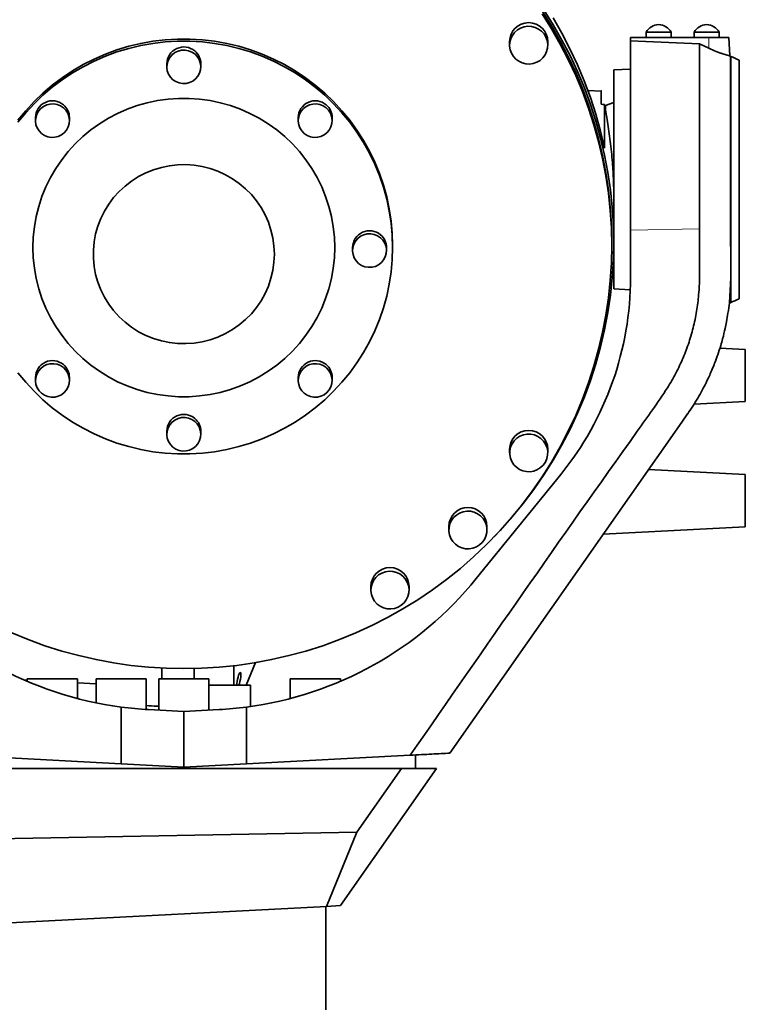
# Model space of a CAD drawing. Header units: millimetres. Extents: x 0 to 12115, y 0 to 8400.
# Tile 99 of 120: x 10981 to 11328, y 3260 to 3732. Entities that reach past the tile are written whole.
import ezdxf

# ---------------------------------------------------------------- set-up
doc = ezdxf.new("R2010")
doc.units = ezdxf.units.MM
doc.header["$LTSCALE"] = 20

msp = doc.modelspace()

# ---------------------------------------------------------------- linework, layer by layer
at = {"color": 7, "linetype": 'Continuous', "lineweight": 35}
for p, q in [((11280.640545, 3726.424297), (11280.640545, 3723.824297)), ((11283.11663, 3726.424297), (11280.640545, 3726.424297)), ((11292.640545, 3726.424297), (11283.11663, 3726.424297)), ((11292.640545, 3723.824297), (11292.640545, 3726.424297)), ((11303.640545, 3726.424297), (11303.640545, 3723.824297)), ((11310.296293, 3726.424297), (11303.640545, 3726.424297)), ((11315.640545, 3726.424297), (11310.296293, 3726.424297)), ((11315.640545, 3723.824297), (11315.640545, 3726.424297)), ((11215.238143, 3721.928387), (11215.238143, 3720.195958)), ((11233.508143, 3720.195958), (11233.508143, 3721.928387)), ((11273.140545, 3723.824297), (11310.66687, 3723.824297)), ((11273.140545, 3722.248161), (11273.140545, 3723.824297)), ((11273.140545, 3631.518906), (11273.140545, 3722.248161)), ((11306.136539, 3720.776913), (11273.140545, 3722.248161)), ((11306.140545, 3720.775106), (11310.680982, 3718.679401)), ((11310.66687, 3723.824297), (11320.197205, 3723.824297)), ((11320.655355, 3715.082271), (11320.197205, 3723.824297)), ((11321.278611, 3714.766045), (11320.53077, 3715.100262)), ((11321.140545, 3714.827083), (11321.139843, 3714.827356)), ((11321.140545, 3622.519347), (11321.140545, 3714.827083)), ((11051.005545, 3711.255537), (11051.005545, 3709.811846)), ((11067.275545, 3709.811846), (11067.275545, 3711.255537)), ((11325.140545, 3713.037685), (11325.140545, 3598.610908)), ((11273.140545, 3708.743559), (11265.140545, 3708.324297)), ((11265.140545, 3708.324297), (11265.140545, 3647.151883)), ((11259.148736, 3698.145078), (11252.542582, 3698.489152)), ((11259.140545, 3691.857899), (11259.140545, 3697.960389)), ((11260.708772, 3691.764643), (11260.708772, 3670.809852)), ((11261.140545, 3691.324297), (11260.78545, 3691.324297)), ((11265.140545, 3692.780178), (11261.140545, 3691.324297)), ((11261.140545, 3689.290212), (11261.140545, 3691.324297)), ((10988.073042, 3685.461126), (10988.073042, 3684.017435)), ((11004.343042, 3684.017435), (11004.343042, 3685.461126)), ((11113.938049, 3685.461126), (11113.938049, 3684.017435)), ((11130.208049, 3684.017435), (11130.208049, 3685.461126)), ((11265.140545, 3625.642185), (11265.140545, 3647.162149)), ((11273.140545, 3608.824297), (11273.140545, 3631.518906)), ((11306.140321, 3632.141501), (11306.140613, 3631.940355)), ((11306.140613, 3631.940352), (11306.14041, 3628.579342)), ((11264.140545, 3624.198493), (11264.140545, 3625.642185)), ((11265.140545, 3625.642185), (11265.140545, 3603.324297)), ((11306.14041, 3628.579342), (11306.14105, 3625.263608)), ((11140.005545, 3623.187909), (11140.005545, 3621.744218)), ((11156.275545, 3621.744218), (11156.275545, 3623.187909)), ((11159.140545, 3623.187909), (11159.140545, 3624.198493)), ((11321.135792, 3623.091592), (11321.140545, 3622.519347)), ((11321.13651, 3616.870421), (11321.138925, 3620.446232)), ((11321.140545, 3620.615834), (11321.138925, 3620.446232)), ((11321.140545, 3622.519347), (11321.140545, 3620.615834)), ((11321.140545, 3616.871537), (11321.140545, 3620.615834)), ((11265.028145, 3618.909326), (11265.140545, 3618.868416)), ((11321.140545, 3616.870225), (11321.140545, 3612.864267)), ((11321.140545, 3612.864267), (11321.140545, 3608.824297)), ((11321.140424, 3608.658178), (11320.496227, 3596.726076)), ((11321.140545, 3608.824297), (11321.140424, 3608.658178)), ((11321.140545, 3596.821511), (11321.140545, 3608.823283)), ((11265.140545, 3603.324297), (11273.023949, 3602.911145)), ((11320.501654, 3596.573593), (11321.140545, 3596.821511)), ((11328.140545, 3574.324297), (11315.983232, 3574.961435)), ((11328.140545, 3574.324297), (11328.140545, 3549.324297)), ((10988.073042, 3560.914693), (10988.073042, 3559.471002)), ((11004.343042, 3559.471002), (11004.343042, 3560.914693)), ((11113.938049, 3560.914693), (11113.938049, 3559.471002)), ((11130.208049, 3559.471002), (11130.208049, 3560.914693)), ((11303.565705, 3548.036384), (11303.566467, 3548.036424)), ((11303.566467, 3548.036424), (11328.140545, 3549.324297)), ((11297.756296, 3539.514035), (11300.508127, 3543.444057)), ((11300.508127, 3543.444057), (11300.541081, 3543.491121)), ((11186.640545, 3380.824297), (11297.756296, 3539.514035)), ((11051.005545, 3535.120282), (11051.005545, 3533.676591)), ((11067.275545, 3533.676591), (11067.275545, 3535.120282)), ((11215.238143, 3526.468599), (11215.238143, 3524.73617)), ((11233.508143, 3524.73617), (11233.508143, 3526.468599)), ((11328.140545, 3514.324297), (11281.818114, 3516.751953)), ((11199.277758, 3464.493565), (11239.712439, 3514.426238)), ((11328.140545, 3514.324297), (11328.140545, 3489.324297)), ((11186.123601, 3489.506424), (11186.123601, 3487.773994)), ((11204.393601, 3487.773994), (11204.393601, 3489.506424)), ((11260.116843, 3485.759326), (11328.140545, 3489.324297)), ((11148.770106, 3460.696888), (11148.770106, 3458.964458)), ((11167.040106, 3458.964458), (11167.040106, 3460.696888)), ((11083.181104, 3422.745785), (11083.181104, 3413.414297)), ((11089.064494, 3413.414297), (11093.453908, 3424.20792)), ((11048.626019, 3416.414297), (11048.561366, 3421.616387)), ((11064.140545, 3416.414297), (11064.140545, 3421.406439)), ((10984.140545, 3415.75488), (10982.760064, 3415.827228)), ((10984.140545, 3416.414297), (10984.140545, 3415.228228)), ((10984.140545, 3416.414297), (11008.140545, 3416.414297)), ((11008.140545, 3407.025418), (11008.140545, 3416.414297)), ((11017.140545, 3414.025424), (11008.140545, 3414.497094)), ((11017.140545, 3416.414297), (11017.140545, 3404.908159)), ((11017.140545, 3416.414297), (11041.140545, 3416.414297)), ((11041.140545, 3401.772721), (11041.140545, 3416.414297)), ((11047.140545, 3416.414297), (11047.140545, 3401.45319)), ((11047.140545, 3416.414297), (11071.140545, 3416.414297)), ((11071.140545, 3401.45319), (11071.140545, 3416.414297)), ((11071.140545, 3413.414297), (11091.140545, 3413.414297)), ((11091.140545, 3403.177483), (11091.140545, 3413.414297)), ((11110.140545, 3416.414297), (11110.140545, 3407.042386)), ((11110.140545, 3416.414297), (11134.140545, 3416.414297)), ((11134.140545, 3415.228228), (11134.140545, 3416.414297)), ((11029.140545, 3375.714538), (11029.140545, 3402.90465)), ((11059.140545, 3400.824297), (11042.221033, 3401.711011)), ((11059.140545, 3400.824297), (11076.060057, 3401.711011)), ((11059.140545, 3374.142305), (11059.140545, 3400.824297)), ((11089.140545, 3375.714538), (11089.140545, 3402.90465)), ((11029.140545, 3375.714538), (10954.365469, 3379.633334)), ((11089.140545, 3375.714538), (11167.631359, 3379.828068)), ((11170.140545, 3379.959568), (11170.140545, 3373.414297)), ((11059.140545, 3374.142305), (11029.140545, 3375.714538)), ((11059.140545, 3374.142305), (11089.140545, 3375.714538)), ((11163.436186, 3373.414297), (10954.365469, 3373.414297)), ((11059.140545, 3374.142305), (11059.140545, 3373.414297)), ((11180.14418, 3373.414297), (11134.140545, 3307.714297)), ((11142.099837, 3342.942831), (11163.436186, 3373.414297)), ((11163.436186, 3373.414297), (11168.233849, 3373.414297)), ((11170.140545, 3373.414297), (11168.233849, 3373.414297)), ((11170.140545, 3373.414297), (11180.14418, 3373.414297)), ((11142.099837, 3342.942831), (10877.140545, 3337.940837)), ((11127.430644, 3307.362646), (11142.099837, 3342.942831)), ((11127.430644, 3307.362646), (10853.140545, 3292.987711)), ((11127.140545, 3257.714297), (11127.140545, 3307.347442)), ((11134.140545, 3307.714297), (11127.430644, 3307.362646))]:
    msp.add_line(p, q, dxfattribs=at)
at = {"color": 8, "linetype": 'Continuous', "lineweight": 18}
for p, q in [((11310.66687, 3723.824297), (11310.680982, 3718.679401)), ((11259.140545, 3697.960389), (11252.784482, 3698.290006)), ((11273.140545, 3631.518906), (11306.138682, 3632.14147))]:
    msp.add_line(p, q, dxfattribs=at)
at = {"color": 7, "linetype": 'Continuous', "lineweight": 35, "flags": 128}
for points in [[(10976.792983, 3438.431676), (10984.621411, 3435.223005), (10992.577154, 3432.337196), (11000.646619, 3429.779178), (11008.81602, 3427.553322), (11017.0714, 3425.663432), (11025.398654, 3424.112735), (11033.783556, 3422.903882), (11042.211779, 3422.038937), (11050.668925, 3421.519378), (11059.140545, 3421.346093), (11067.612165, 3421.519378), (11076.069311, 3422.038937), (11084.497535, 3422.903882), (11092.882436, 3424.112735), (11101.20969, 3425.663432), (11109.46507, 3427.553322), (11117.634471, 3429.779178), (11125.703936, 3432.337196), (11133.659679, 3435.223005), (11141.488107, 3438.431676), (11149.175846, 3441.957726), (11156.709761, 3445.795132), (11164.07698, 3449.937337), (11171.264918, 3454.377264), (11178.261292, 3459.107328), (11185.054151, 3464.119447), (11191.631889, 3469.405058), (11197.983267, 3474.955132), (11204.097435, 3480.760185), (11209.963947, 3486.810301), (11215.572779, 3493.095142), (11220.91435, 3499.60397), (11225.979532, 3506.325667), (11230.759673, 3513.248747), (11235.246606, 3520.361382), (11239.432664, 3527.651422), (11243.310696, 3535.106411), (11246.874077, 3542.713612), (11250.116718, 3550.460029), (11253.03308, 3558.332427), (11255.618179, 3566.317355), (11257.8676, 3574.401173), (11259.777498, 3582.570069), (11261.344612, 3590.810086), (11262.566264, 3599.107146), (11263.440366, 3607.447075), (11263.965426, 3615.815623), (11264.140545, 3624.198493), (11263.965426, 3632.581364), (11263.440366, 3640.949912), (11262.566264, 3649.28984), (11261.344612, 3657.586901), (11259.777498, 3665.826918), (11257.8676, 3673.995814), (11255.618179, 3682.079631), (11253.03308, 3690.06456), (11250.116718, 3697.936958), (11246.874077, 3705.683374), (11243.310696, 3713.290576), (11239.432664, 3720.745564), (11235.246606, 3728.035604), (11230.759673, 3735.14824)], [(11231.59684, 3737.13315), (11236.10566, 3729.985818), (11240.312138, 3722.660217), (11244.209087, 3715.168862), (11247.78985, 3707.524553), (11251.048309, 3699.740349), (11253.978897, 3691.829549), (11256.576607, 3683.80567), (11258.837, 3675.682419), (11260.756215, 3667.473675), (11262.330974, 3659.193463), (11263.558585, 3650.855928), (11264.436951, 3642.475317), (11264.964571, 3634.065947), (11265.140545, 3625.642185), (11264.964571, 3617.218422), (11264.436951, 3608.809052), (11263.558585, 3600.428441), (11262.330974, 3592.090907), (11260.756215, 3583.810694), (11258.837, 3575.60195), (11256.576607, 3567.4787), (11253.978897, 3559.45482), (11251.048309, 3551.54402), (11247.78985, 3543.759816), (11244.209087, 3536.115507), (11240.312138, 3528.624152), (11236.10566, 3521.298551), (11231.59684, 3514.15122), (11226.793381, 3507.194368), (11221.70349, 3500.439883), (11216.335863, 3493.899304), (11210.699671, 3487.583806), (11207.809055, 3484.539844)], [(11264.140545, 3625.642185), (11263.965426, 3634.025055), (11263.440366, 3642.393603), (11262.566264, 3650.733532), (11261.344612, 3659.030592), (11259.777498, 3667.270609), (11257.8676, 3675.439505), (11255.618179, 3683.523323), (11253.03308, 3691.508251), (11250.116718, 3699.380649), (11246.874077, 3707.127066), (11243.310696, 3714.734267), (11239.432664, 3722.189256), (11235.246606, 3729.479295), (11230.759673, 3736.591931)], [(11232.962815, 3717.119546), (11232.191235, 3715.520452), (11231.119209, 3714.101035), (11229.787936, 3712.915842), (11228.248576, 3712.010421), (11226.560285, 3711.419565), (11224.787944, 3711.165981), (11222.999661, 3711.259413), (11221.264161, 3711.696272), (11219.648138, 3712.45977), (11218.213694, 3713.520564), (11217.015954, 3714.837891), (11216.100946, 3716.361124), (11215.503835, 3718.031729), (11215.247566, 3719.785503), (11215.341988, 3721.555051), (11215.783472, 3723.27237), (11216.555052, 3724.871464), (11217.627078, 3726.29088), (11218.95835, 3727.476073), (11220.497711, 3728.381494), (11222.186002, 3728.972351), (11223.958343, 3729.225935), (11225.746625, 3729.132502), (11227.482125, 3728.695643), (11229.098149, 3727.932146), (11230.532593, 3726.871351), (11231.730333, 3725.554025), (11232.645341, 3724.030791), (11233.242452, 3722.360187), (11233.498721, 3720.606412), (11233.404299, 3718.836864), (11232.962815, 3717.119546)], [(11236.016182, 3733.247167), (11240.225605, 3725.931176), (11244.126155, 3718.449433), (11247.711179, 3710.814701), (11250.974561, 3703.040001), (11253.910735, 3695.138595), (11256.514694, 3687.123959), (11258.781995, 3679.009765), (11260.708772, 3670.809852)], [(10979.655101, 3684.242818), (10983.389421, 3688.796802), (10987.389819, 3693.123883), (10991.642245, 3697.20886), (10996.131761, 3701.037386), (11000.842597, 3704.596012), (11005.758207, 3707.872239), (11010.861325, 3710.854559), (11016.134025, 3713.532497), (11021.557787, 3715.896645), (11027.11356, 3717.938701), (11032.781829, 3719.65149), (11038.542683, 3721.028997), (11044.375889, 3722.066384), (11050.260956, 3722.760006), (11056.177212, 3723.107427), (11062.103878, 3723.107427), (11068.020135, 3722.760006), (11073.905202, 3722.066384), (11079.738407, 3721.028997), (11085.499262, 3719.65149), (11091.167531, 3717.938701), (11096.723303, 3715.896645), (11102.147065, 3713.532497), (11107.419765, 3710.854559), (11112.522883, 3707.872239), (11117.438493, 3704.596012), (11122.14933, 3701.037386), (11126.638845, 3697.20886), (11130.891271, 3693.123883), (11134.891669, 3688.796802), (11138.625989, 3684.242818), (11142.081114, 3679.477926), (11145.244906, 3674.518863), (11148.106254, 3669.383048), (11150.655107, 3664.08852), (11152.882511, 3658.653877), (11154.780644, 3653.098209), (11156.342837, 3647.441029), (11157.563603, 3641.702209), (11158.438655, 3635.901906), (11158.964918, 3630.060495), (11159.140545, 3624.198493)], [(11159.140545, 3623.187909), (11158.964918, 3629.049911), (11158.438655, 3634.891322), (11157.563603, 3640.691625), (11156.342837, 3646.430445), (11154.780644, 3652.087625), (11152.882511, 3657.643294), (11150.655107, 3663.077936), (11148.106254, 3668.372464), (11145.244906, 3673.508279), (11142.081114, 3678.467342), (11138.625989, 3683.232234), (11134.891669, 3687.786219), (11130.891271, 3692.113299), (11126.638845, 3696.198276), (11122.14933, 3700.026802), (11117.438493, 3703.585428), (11112.522883, 3706.861655), (11107.419765, 3709.843975), (11102.147065, 3712.521913), (11096.723303, 3714.886061), (11091.167531, 3716.928117), (11085.499262, 3718.640906), (11079.738407, 3720.018414), (11073.905202, 3721.0558), (11068.020135, 3721.749422), (11062.103878, 3722.096844), (11056.177212, 3722.096844), (11050.260956, 3721.749422), (11044.375889, 3721.0558), (11038.542683, 3720.018414), (11032.781829, 3718.640906), (11027.11356, 3716.928117), (11021.557787, 3714.886061), (11016.134025, 3712.521913), (11010.861325, 3709.843975), (11005.758207, 3706.861655), (11000.842597, 3703.585428), (10996.131761, 3700.026802), (10991.642245, 3696.198276), (10987.389819, 3692.113299), (10983.389421, 3687.786219), (10979.655101, 3683.232234)], [(11064.381222, 3715.968683), (11065.560332, 3714.755958), (11066.458865, 3713.327151), (11067.037553, 3711.744709), (11067.271104, 3710.077792), (11067.149311, 3708.399251), (11066.677496, 3706.782447), (11065.87628, 3705.298043), (11064.78068, 3704.010914), (11063.438579, 3702.977313), (11061.908633, 3702.242414), (11060.257709, 3701.838335), (11058.557959, 3701.782738), (11056.883672, 3702.07805), (11055.30802, 3702.711367), (11053.899868, 3703.655009), (11052.720759, 3704.867734), (11051.822225, 3706.29654), (11051.243537, 3707.878982), (11051.009986, 3709.5459), (11051.13178, 3711.22444), (11051.603595, 3712.841244), (11052.404811, 3714.325648), (11053.50041, 3715.612778), (11054.842511, 3716.646378), (11056.372457, 3717.381277), (11058.023381, 3717.785356), (11059.723131, 3717.840954), (11061.397419, 3717.545641), (11062.97307, 3716.912324), (11064.381222, 3715.968683)], [(11131.45614, 3623.187909), (11131.279983, 3628.179544), (11130.75237, 3633.14686), (11129.875871, 3638.065656), (11128.654756, 3642.91197), (11127.094976, 3647.66219), (11125.204128, 3652.293174), (11122.991426, 3656.78236), (11120.467648, 3661.107877), (11117.64509, 3665.248652), (11114.537505, 3669.184511), (11111.160031, 3672.89628), (11107.529123, 3676.365874), (11103.662471, 3679.576391), (11099.578913, 3682.512188), (11095.298343, 3685.158964), (11090.841615, 3687.503823), (11086.230444, 3689.535341), (11081.487293, 3691.243621), (11076.635271, 3692.62034), (11071.698016, 3693.658792), (11066.699583, 3694.353917), (11061.664323, 3694.702328), (11056.616767, 3694.702328), (11051.581507, 3694.353917), (11046.583074, 3693.658792), (11041.645819, 3692.62034), (11036.793797, 3691.243621), (11032.050647, 3689.535341), (11027.439475, 3687.503823), (11022.982748, 3685.158964), (11018.702178, 3682.512188), (11014.618619, 3679.576391), (11010.751967, 3676.365874), (11007.12106, 3672.89628), (11003.743586, 3669.184511), (11000.636, 3665.248652), (10997.813443, 3661.107877), (10995.289665, 3656.78236), (10993.076962, 3652.293174), (10991.186114, 3647.66219), (10989.626334, 3642.91197), (10988.40522, 3638.065656), (10987.528721, 3633.14686), (10987.001108, 3628.179544), (10986.82495, 3623.187909), (10987.001108, 3618.196275), (10987.528721, 3613.228959), (10988.40522, 3608.310163), (10989.626334, 3603.463849), (10991.186114, 3598.713629), (10993.076962, 3594.082645), (10995.289665, 3589.593459), (10997.813443, 3585.267942), (11000.636, 3581.127167), (11003.743586, 3577.191307), (11007.12106, 3573.479539), (11010.751967, 3570.009945), (11014.618619, 3566.799428), (11018.702178, 3563.863631), (11022.982748, 3561.216855), (11027.439475, 3558.871996), (11032.050647, 3556.840478), (11036.793797, 3555.132198), (11041.645819, 3553.755478), (11046.583074, 3552.717027), (11051.581507, 3552.021902), (11056.616767, 3551.673491), (11061.664323, 3551.673491), (11066.699583, 3552.021902), (11071.698016, 3552.717027), (11076.635271, 3553.755478), (11081.487293, 3555.132198), (11086.230444, 3556.840478), (11090.841615, 3558.871996), (11095.298343, 3561.216855), (11099.578913, 3563.863631), (11103.662471, 3566.799428), (11107.529123, 3570.009945), (11111.160031, 3573.479539), (11114.537505, 3577.191307), (11117.64509, 3581.127167), (11120.467648, 3585.267942), (11122.991426, 3589.593459), (11125.204128, 3594.082645), (11127.094976, 3598.713629), (11128.654756, 3603.463849), (11129.875871, 3608.310163), (11130.75237, 3613.228959), (11131.279983, 3618.196275), (11131.45614, 3623.187909)], [(11001.448719, 3690.174272), (11002.627828, 3688.961547), (11003.526362, 3687.53274), (11004.10505, 3685.950298), (11004.338601, 3684.283381), (11004.216807, 3682.60484), (11003.744992, 3680.988037), (11002.943776, 3679.503632), (11001.848176, 3678.216503), (11000.506075, 3677.182902), (10998.97613, 3676.448003), (10997.325206, 3676.043925), (10995.625456, 3675.988327), (10993.951168, 3676.283639), (10992.375516, 3676.916956), (10990.967364, 3677.860598), (10989.788255, 3679.073323), (10988.889721, 3680.502129), (10988.311033, 3682.084571), (10988.077482, 3683.751489), (10988.199276, 3685.43003), (10988.671091, 3687.046833), (10989.472307, 3688.531237), (10990.567907, 3689.818367), (10991.910008, 3690.851968), (10993.439953, 3691.586867), (10995.090878, 3691.990945), (10996.790627, 3692.046543), (10998.464915, 3691.75123), (11000.040567, 3691.117914), (11001.448719, 3690.174272)], [(11127.313726, 3690.174272), (11128.492835, 3688.961547), (11129.391369, 3687.53274), (11129.970057, 3685.950298), (11130.203608, 3684.283381), (11130.081814, 3682.60484), (11129.609999, 3680.988037), (11128.808783, 3679.503632), (11127.713183, 3678.216503), (11126.371083, 3677.182902), (11124.841137, 3676.448003), (11123.190213, 3676.043925), (11121.490463, 3675.988327), (11119.816175, 3676.283639), (11118.240523, 3676.916956), (11116.832371, 3677.860598), (11115.653262, 3679.073323), (11114.754728, 3680.502129), (11114.17604, 3682.084571), (11113.94249, 3683.751489), (11114.064283, 3685.43003), (11114.536098, 3687.046833), (11115.337314, 3688.531237), (11116.432914, 3689.818367), (11117.775015, 3690.851968), (11119.30496, 3691.586867), (11120.955885, 3691.990945), (11122.655634, 3692.046543), (11124.329922, 3691.75123), (11125.905574, 3691.117914), (11127.313726, 3690.174272)], [(11102.509356, 3620.011789), (11102.329672, 3623.914211), (11101.792109, 3627.784296), (11100.901122, 3631.589975), (11099.664094, 3635.299715), (11098.091275, 3638.882773), (11096.195698, 3642.309461), (11093.993071, 3645.551383), (11091.501644, 3648.581676), (11088.742063, 3651.37523), (11085.737195, 3653.908897), (11082.511938, 3656.161681), (11079.093019, 3658.114916), (11075.508767, 3659.752417), (11071.788883, 3661.060614), (11067.96419, 3662.028668), (11064.066383, 3662.648557), (11060.127758, 3662.915144), (11056.180953, 3662.82622), (11052.258672, 3662.382522), (11048.393416, 3661.587727), (11044.617215, 3660.448421), (11040.961358, 3658.974044), (11037.45614, 3657.176814), (11034.130606, 3655.071622), (11031.012312, 3652.675914), (11028.127097, 3650.009541), (11025.498869, 3647.094596), (11023.149407, 3643.955235), (11021.098179, 3640.617471), (11019.362182, 3637.108962), (11017.955801, 3633.458781), (11016.89069, 3629.697173), (11016.175674, 3625.855309), (11015.816679, 3621.965024), (11015.816679, 3618.058554), (11016.175674, 3614.168269), (11016.89069, 3610.326405), (11017.955801, 3606.564797), (11019.362182, 3602.914615), (11021.098179, 3599.406106), (11023.149407, 3596.068342), (11025.498869, 3592.928981), (11028.127097, 3590.014037), (11031.012312, 3587.347663), (11034.130606, 3584.951955), (11037.45614, 3582.846764), (11040.961358, 3581.049533), (11044.617215, 3579.575156), (11048.393416, 3578.43585), (11052.258672, 3577.641055), (11056.180953, 3577.197358), (11060.127758, 3577.108434), (11064.066383, 3577.375021), (11067.96419, 3577.99491), (11071.788883, 3578.962963), (11075.508767, 3580.271161), (11079.093019, 3581.908661), (11082.511938, 3583.861896), (11085.737195, 3586.114681), (11088.742063, 3588.648347), (11091.501644, 3591.441901), (11093.993071, 3594.472194), (11096.195698, 3597.714117), (11098.091275, 3601.140804), (11099.664094, 3604.723863), (11100.901122, 3608.433602), (11101.792109, 3612.239282), (11102.329672, 3616.109367), (11102.509356, 3620.011789)], [(11153.381222, 3627.901055), (11154.560332, 3626.68833), (11155.458865, 3625.259524), (11156.037553, 3623.677082), (11156.271104, 3622.010164), (11156.149311, 3620.331623), (11155.677496, 3618.71482), (11154.87628, 3617.230416), (11153.78068, 3615.943286), (11152.438579, 3614.909685), (11150.908633, 3614.174786), (11149.257709, 3613.770708), (11147.557959, 3613.71511), (11145.883672, 3614.010423), (11144.30802, 3614.64374), (11142.899868, 3615.587381), (11141.720759, 3616.800106), (11140.822225, 3618.228913), (11140.243537, 3619.811355), (11140.009986, 3621.478272), (11140.13178, 3623.156813), (11140.603595, 3624.773616), (11141.404811, 3626.258021), (11142.50041, 3627.54515), (11143.842511, 3628.578751), (11145.372457, 3629.31365), (11147.023381, 3629.717729), (11148.723131, 3629.773326), (11150.397419, 3629.478014), (11151.97307, 3628.844697), (11153.381222, 3627.901055)], [(10979.655101, 3563.143585), (10983.389421, 3558.5896), (10987.389819, 3554.26252), (10991.642245, 3550.177543), (10996.131761, 3546.349017), (11000.842597, 3542.790391), (11005.758207, 3539.514164), (11010.861325, 3536.531844), (11016.134025, 3533.853906), (11021.557787, 3531.489758), (11027.11356, 3529.447702), (11032.781829, 3527.734913), (11038.542683, 3526.357405), (11044.375889, 3525.320019), (11050.260956, 3524.626397), (11056.177212, 3524.278975), (11062.103878, 3524.278975), (11068.020135, 3524.626397), (11073.905202, 3525.320019), (11079.738407, 3526.357405), (11085.499262, 3527.734913), (11091.167531, 3529.447702), (11096.723303, 3531.489758), (11102.147065, 3533.853906), (11107.419765, 3536.531844), (11112.522883, 3539.514164), (11117.438493, 3542.790391), (11122.14933, 3546.349017), (11126.638845, 3550.177543), (11130.891271, 3554.26252), (11134.891669, 3558.5896), (11138.625989, 3563.143585), (11142.081114, 3567.908477), (11145.244906, 3572.86754), (11148.106254, 3578.003355), (11150.655107, 3583.297882), (11152.882511, 3588.732525), (11154.780644, 3594.288194), (11156.342837, 3599.945374), (11157.563603, 3605.684194), (11158.438655, 3611.484496), (11158.964918, 3617.325908), (11159.140545, 3623.187909)], [(11001.448719, 3565.627839), (11002.627828, 3564.415114), (11003.526362, 3562.986307), (11004.10505, 3561.403865), (11004.338601, 3559.736948), (11004.216807, 3558.058407), (11003.744992, 3556.441603), (11002.943776, 3554.957199), (11001.848176, 3553.67007), (11000.506075, 3552.636469), (10998.97613, 3551.90157), (10997.325206, 3551.497491), (10995.625456, 3551.441894), (10993.951168, 3551.737206), (10992.375516, 3552.370523), (10990.967364, 3553.314165), (10989.788255, 3554.52689), (10988.889721, 3555.955696), (10988.311033, 3557.538138), (10988.077482, 3559.205056), (10988.199276, 3560.883596), (10988.671091, 3562.5004), (10989.472307, 3563.984804), (10990.567907, 3565.271934), (10991.910008, 3566.305534), (10993.439953, 3567.040433), (10995.090878, 3567.444512), (10996.790627, 3567.50011), (10998.464915, 3567.204797), (11000.040567, 3566.57148), (11001.448719, 3565.627839)], [(11127.313726, 3565.627839), (11128.492835, 3564.415114), (11129.391369, 3562.986307), (11129.970057, 3561.403865), (11130.203608, 3559.736948), (11130.081814, 3558.058407), (11129.609999, 3556.441603), (11128.808783, 3554.957199), (11127.713183, 3553.67007), (11126.371083, 3552.636469), (11124.841137, 3551.90157), (11123.190213, 3551.497491), (11121.490463, 3551.441894), (11119.816175, 3551.737206), (11118.240523, 3552.370523), (11116.832371, 3553.314165), (11115.653262, 3554.52689), (11114.754728, 3555.955696), (11114.17604, 3557.538138), (11113.94249, 3559.205056), (11114.064283, 3560.883596), (11114.536098, 3562.5004), (11115.337314, 3563.984804), (11116.432914, 3565.271934), (11117.775015, 3566.305534), (11119.30496, 3567.040433), (11120.955885, 3567.444512), (11122.655634, 3567.50011), (11124.329922, 3567.204797), (11125.905574, 3566.57148), (11127.313726, 3565.627839)], [(11064.381222, 3539.833428), (11065.560332, 3538.620703), (11066.458865, 3537.191896), (11067.037553, 3535.609454), (11067.271104, 3533.942537), (11067.149311, 3532.263996), (11066.677496, 3530.647193), (11065.87628, 3529.162788), (11064.78068, 3527.875659), (11063.438579, 3526.842058), (11061.908633, 3526.107159), (11060.257709, 3525.70308), (11058.557959, 3525.647483), (11056.883672, 3525.942795), (11055.30802, 3526.576112), (11053.899868, 3527.519754), (11052.720759, 3528.732479), (11051.822225, 3530.161285), (11051.243537, 3531.743727), (11051.009986, 3533.410645), (11051.13178, 3535.089186), (11051.603595, 3536.705989), (11052.404811, 3538.190393), (11053.50041, 3539.477523), (11054.842511, 3540.511124), (11056.372457, 3541.246023), (11058.023381, 3541.650101), (11059.723131, 3541.705699), (11061.397419, 3541.410386), (11062.97307, 3540.777069), (11064.381222, 3539.833428)], [(11216.259986, 3520.581949), (11215.596849, 3522.227988), (11215.270981, 3523.970415), (11215.294903, 3525.74227), (11215.667698, 3527.475461), (11216.375037, 3529.103382), (11217.38974, 3530.563474), (11218.67281, 3531.799626), (11220.174942, 3532.764333), (11221.838408, 3533.420523), (11223.599282, 3533.742977), (11225.389895, 3533.719305), (11227.141435, 3533.350417), (11228.786592, 3532.650487), (11230.262142, 3531.646415), (11231.511381, 3530.376786), (11232.486301, 3528.890391), (11233.149438, 3527.244352), (11233.475306, 3525.501925), (11233.451383, 3523.73007), (11233.078589, 3521.996879), (11232.371249, 3520.368958), (11231.356547, 3518.908866), (11230.073476, 3517.672714), (11228.571345, 3516.708007), (11226.907879, 3516.051817), (11225.147005, 3515.729363), (11223.356392, 3515.753035), (11221.604852, 3516.121923), (11219.959695, 3516.821853), (11218.484145, 3517.825925), (11217.234906, 3519.095554), (11216.259986, 3520.581949)], [(11200.810271, 3480.595533), (11199.288322, 3479.661734), (11197.611513, 3479.039686), (11195.844284, 3478.753291), (11194.054546, 3478.813557), (11192.31108, 3479.218168), (11190.680886, 3479.951574), (11189.22661, 3480.985592), (11188.004141, 3482.280484), (11187.060456, 3483.786489), (11186.431822, 3485.445731), (11186.142395, 3487.194447), (11186.203299, 3488.965435), (11186.612194, 3490.690636), (11187.353365, 3492.303752), (11188.398329, 3493.742793), (11189.706931, 3494.952456), (11191.228879, 3495.886254), (11192.905688, 3496.508303), (11194.672918, 3496.794697), (11196.462655, 3496.734431), (11198.206121, 3496.32982), (11199.836315, 3495.596414), (11201.290591, 3494.562397), (11202.51306, 3493.267504), (11203.456745, 3491.7615), (11204.08538, 3490.102258), (11204.374806, 3488.353542), (11204.313902, 3486.582554), (11203.905007, 3484.857353), (11203.163836, 3483.244236), (11202.118872, 3481.805196), (11200.810271, 3480.595533)], [(11154.796124, 3450.464773), (11153.180101, 3451.22827), (11151.745656, 3452.289065), (11150.547916, 3453.606391), (11149.632909, 3455.129625), (11149.035797, 3456.800229), (11148.779528, 3458.554003), (11148.87395, 3460.323551), (11149.315435, 3462.04087), (11150.087015, 3463.639964), (11151.15904, 3465.059381), (11152.490313, 3466.244573), (11154.029673, 3467.149995), (11155.717964, 3467.740851), (11157.490306, 3467.994435), (11159.278588, 3467.901003), (11161.014088, 3467.464143), (11162.630111, 3466.700646), (11164.064556, 3465.639852), (11165.262296, 3464.322525), (11166.177303, 3462.799291), (11166.774415, 3461.128687), (11167.030684, 3459.374913), (11166.936262, 3457.605365), (11166.494777, 3455.888046), (11165.723197, 3454.288952), (11164.651172, 3452.869535), (11163.319899, 3451.684343), (11161.780539, 3450.778921), (11160.092248, 3450.188065), (11158.319906, 3449.934481), (11156.531624, 3450.027914), (11154.796124, 3450.464773)]]:
    msp.add_lwpolyline(points, dxfattribs=at)
at = {"color": 7, "linetype": 'Continuous', "lineweight": 35}
for centre, radius, start, end in [((11224.373143, 3721.856051), 9.135286, 0.45368781, 179.54631219), ((11286.759934, 3723.025315), 7, 90.9772603, 150.95025276), ((11286.521156, 3723.025315), 7, 29.04974724, 89.0227397), ((11309.759934, 3723.025315), 7, 90.9772603, 150.95025276), ((11309.521156, 3723.025315), 7, 29.04974724, 89.0227397), ((11059.14759, 3711.174704), 8.142446, 50.0021232, 179.43119793), ((11059.264756, 3711.248401), 8.010792, 0.05103973, 50.30529774), ((11200.638322, 3440.092276), 300, 65.48021688, 66.3171251), ((10996.215087, 3685.380293), 8.142446, 50.0021232, 179.43119793), ((10996.332253, 3685.45399), 8.010792, 0.05103973, 50.30529774), ((11122.080094, 3685.380293), 8.142446, 50.0021232, 179.43119793), ((11122.19726, 3685.45399), 8.010792, 0.05103973, 50.30529774), ((11148.14759, 3623.107077), 8.142446, 50.0021232, 179.43119793), ((11148.264756, 3623.180773), 8.010792, 0.05103973, 50.30529774), ((11123.140545, 3608.824297), 150, 321, 0), ((11200.638322, 3871.556318), 300, 293.6828749, 294.51978312), ((10996.215087, 3560.83386), 8.142446, 50.0021232, 179.43119793), ((11122.080094, 3560.83386), 8.142446, 50.0021232, 179.43119793), ((10996.332253, 3560.907557), 8.010792, 0.05103973, 50.30529774), ((11122.19726, 3560.907557), 8.010792, 0.05103973, 50.30529774), ((11059.14759, 3535.039449), 8.142446, 50.0021232, 179.43119793), ((11059.264756, 3535.113146), 8.010792, 0.05103973, 50.30529774), ((11224.373143, 3526.396046), 9.135288, 0.45505666, 179.54494334), ((11195.258601, 3489.43397), 9.135287, 0.45442676, 179.54557324), ((11157.905106, 3460.624552), 9.135286, 0.45368781, 179.54631219), ((11051.118146, 3571.478032), 170, 219, 262.57201159), ((11067.162945, 3571.478032), 170, 277.42798841, 321), ((11051.118146, 3571.478032), 170, 262.57201159, 267), ((11067.162945, 3571.478032), 170, 273, 277.42798841)]:
    msp.add_arc(centre, radius, start, end, dxfattribs=at)
for centre, major_axis, ratio, start_param, end_param in [((12071.657081, 3655.824297), (1144.868114, -59.37482), 0.0075457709, 3.9237036, 3.925646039), ((11085.489578, 3415.897682), (0.745553, 3.496985), 0.1948240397, 3.9650580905, 8.6843828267)]:
    msp.add_ellipse(centre, major_axis=major_axis, ratio=ratio, start_param=start_param, end_param=end_param, dxfattribs=at)
for points, knots in [([(11306.136539, 3720.7769), (11306.136303, 3720.716221), (11306.135515, 3720.512836), (11306.135453, 3720.061142), (11306.137518, 3719.070895), (11306.143897, 3717.415447), (11306.146817, 3714.87371), (11306.14635, 3712.149649), (11306.145408, 3709.318254), (11306.143901, 3706.534129), (11306.141892, 3703.506799), (11306.138192, 3699.346513), (11306.134679, 3693.677815), (11306.134295, 3686.996109), (11306.135809, 3680.499129), (11306.138424, 3674.446851), (11306.14186, 3669.337006), (11306.144412, 3665.384561), (11306.145384, 3662.724494), (11306.145782, 3660.090197), (11306.145561, 3657.486216), (11306.144721, 3654.916855), (11306.143304, 3652.386045), (11306.141137, 3649.886738), (11306.138912, 3647.526881), (11306.137353, 3645.412164), (11306.136503, 3643.705607), (11306.1361, 3642.1628), (11306.139123, 3640.563844), (11306.142191, 3638.691351), (11306.147814, 3636.851534), (11306.143257, 3635.072634), (11306.124836, 3633.559646), (11306.133405, 3632.564154), (11306.137044, 3632.141439)], [0, 0, 0, 0, 0.0094964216, 0.0318300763, 0.0589900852, 0.1163221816, 0.1682821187, 0.2212335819, 0.2601507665, 0.2990679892, 0.3379852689, 0.3769026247, 0.448272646, 0.523894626, 0.5766951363, 0.6313871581, 0.6879704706, 0.7111874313, 0.734086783, 0.7566685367, 0.7789327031, 0.8008792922, 0.822508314, 0.8438197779, 0.8650874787, 0.8833419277, 0.8985829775, 0.9094951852, 0.9236675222, 0.9405729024, 0.9589917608, 0.9727105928, 0.988412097, 1, 1, 1, 1]), ([(11310.680982, 3718.679401), (11311.864066, 3718.15778), (11313.632999, 3717.377859), (11315.830323, 3716.550734), (11317.76751, 3715.876282), (11319.572934, 3715.328137), (11320.644274, 3715.042359), (11320.550069, 3715.067262), (11320.51962, 3715.07531)], [0, 0, 0, 0, 0.2353839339, 0.3519429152, 0.4723959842, 0.6918657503, 0.9004062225, 1, 1, 1, 1]), ([(11321.125884, 3714.7913), (11321.128328, 3714.802658), (11321.137465, 3714.845119), (11321.125741, 3714.651821), (11321.117154, 3714.510228)], [0, 0, 0, 0, 0.2674907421, 1, 1, 1, 1]), ([(11321.039451, 3711.755105), (11321.039251, 3711.819552), (11321.038851, 3711.94816), (11321.039251, 3712.070557), (11321.039451, 3712.13162)], [0, 0, 0, 0, 0.5011135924, 1, 1, 1, 1]), ([(11321.039451, 3712.13162), (11321.051681, 3712.671122), (11321.07625, 3713.754909), (11321.103479, 3714.257716), (11321.117154, 3714.510228)], [0, 0, 0, 0, 0.49779398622, 1, 1, 1, 1]), ([(11321.039451, 3681.053863), (11321.040369, 3681.337076), (11321.049851, 3684.262703), (11321.090467, 3689.592567), (11321.086013, 3696.090833), (11321.070536, 3701.477312), (11321.096017, 3705.806112), (11321.083315, 3709.313982), (11321.053561, 3710.969866), (11321.039451, 3711.755105)], [0, 0, 0, 0, 0.0198963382, 0.2055312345, 0.3911907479, 0.5470292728, 0.7035121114, 0.8594019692, 1, 1, 1, 1]), ([(11259.140545, 3697.960389), (11259.140545, 3698.23739), (11259.140545, 3698.664638), (11259.140545, 3698.165285), (11259.140545, 3697.989681)], [0, 0, 0, 0, 0.6483369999, 1, 1, 1, 1]), ([(11260.708772, 3691.764643), (11261.134591, 3689.401502), (11261.809079, 3685.658336), (11262.670214, 3680.042813), (11263.317433, 3675.300224), (11263.896254, 3670.339895), (11264.500673, 3664.01484), (11264.90318, 3657.762351), (11265.110758, 3651.721272), (11265.130595, 3648.685056), (11265.140545, 3647.162149)], [0, 0, 0, 0, 0.18294446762, 0.28978024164, 0.39737312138, 0.50739561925, 0.61827880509, 0.80672995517, 0.90305955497, 1, 1, 1, 1]), ([(11321.039451, 3677.325511), (11321.038331, 3678.014182), (11321.036286, 3679.270716), (11321.038466, 3680.49884), (11321.039451, 3681.053863)], [0, 0, 0, 0, 0.5480724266, 1, 1, 1, 1]), ([(11321.119722, 3664.514941), (11321.101346, 3666.696523), (11321.064568, 3671.062777), (11321.047827, 3675.236949), (11321.039451, 3677.325511)], [0, 0, 0, 0, 0.4996463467, 1, 1, 1, 1]), ([(11321.119722, 3664.514941), (11321.120603, 3664.113902), (11321.122365, 3663.311813), (11321.118935, 3662.5068), (11321.11722, 3662.104289)], [0, 0, 0, 0, 0.4999931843, 1, 1, 1, 1]), ([(11321.118461, 3647.648887), (11321.096145, 3650.04488), (11321.051337, 3654.855732), (11321.095202, 3659.681795), (11321.11722, 3662.104289)], [0, 0, 0, 0, 0.49803935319, 1, 1, 1, 1]), ([(11321.118051, 3644.254661), (11321.107169, 3643.561759), (11321.085395, 3642.175474), (11321.072481, 3640.807135), (11321.066022, 3640.122727)], [0, 0, 0, 0, 0.4998257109, 1, 1, 1, 1]), ([(11321.118461, 3647.648887), (11321.122962, 3647.081367), (11321.131963, 3645.946348), (11321.122689, 3644.818549), (11321.118051, 3644.254661)], [0, 0, 0, 0, 0.50000978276, 1, 1, 1, 1]), ([(11321.066022, 3640.122727), (11321.078429, 3638.626798), (11321.103326, 3635.625059), (11321.14159, 3631.288048), (11321.11301, 3627.064719), (11321.128181, 3624.418855), (11321.135792, 3623.091592)], [0, 0, 0, 0, 0.2492049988, 0.5000560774, 0.7492098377, 1, 1, 1, 1]), ([(11306.14105, 3625.263608), (11306.195221, 3621.322764), (11306.303519, 3613.444214), (11306.126908, 3602.871685), (11305.068654, 3593.594284), (11303.499762, 3585.653356), (11301.289642, 3577.864142), (11298.433889, 3570.280166), (11294.976552, 3562.938983), (11290.136588, 3554.592371), (11283.72218, 3545.417763), (11242.05052, 3487.101124), (11203.635893, 3431.727556), (11167.631359, 3379.828068)], [0, 0, 0, 0, 0.0422372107, 0.0844407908, 0.1131327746, 0.1418659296, 0.1705542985, 0.1989363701, 0.2273623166, 0.2557426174, 0.2996612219, 0.343599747, 1, 1, 1, 1]), ([(11300.541068, 3543.491101), (11301.366311, 3544.698085), (11303.032173, 3547.134543), (11305.363296, 3550.931923), (11307.470368, 3554.66401), (11309.073908, 3557.772035), (11310.331261, 3560.372743), (11311.447143, 3562.810753), (11312.518985, 3565.323792), (11313.450646, 3567.663191), (11314.21234, 3569.686139), (11315.235867, 3572.564789), (11316.314669, 3575.938187), (11317.483364, 3580.089311), (11318.391426, 3583.830532), (11319.224749, 3587.917845), (11319.932809, 3592.014168), (11320.296622, 3595.056769), (11320.496227, 3596.726076)], [0, 0, 0, 0, 0.0691800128, 0.1396490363, 0.2114107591, 0.2730090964, 0.3063313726, 0.3494058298, 0.4011272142, 0.4369683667, 0.4697690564, 0.5057345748, 0.588137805, 0.6526141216, 0.752472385, 0.8171968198, 0.8997060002, 1, 1, 1, 1]), ([(11047.140545, 3403.276081), (11046.767743, 3403.295619), (11045.084802, 3403.383818), (11042.867036, 3403.500046), (11041.140545, 3403.590528)], [0, 0, 0, 0, 0.2215182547, 1, 1, 1, 1]), ([(11167.631359, 3379.828068), (11169.43883, 3379.922793), (11173.053773, 3380.112244), (11177.975971, 3380.370206), (11182.554964, 3380.610181), (11185.278096, 3380.752894), (11186.640545, 3380.824297)], [0, 0, 0, 0, 0.252915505, 0.5058310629, 0.7527552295, 1, 1, 1, 1])]:
    msp.add_open_spline(points, degree=3, knots=knots, dxfattribs=at)

doc.saveas('drawing.dxf')
